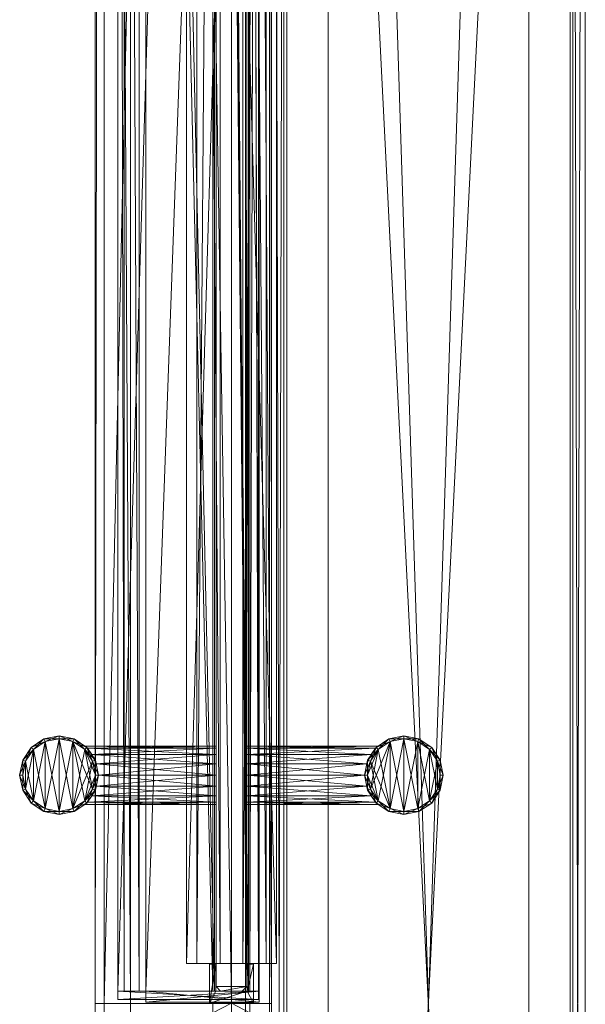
# Model space of a CAD drawing. Header units: inches. Extents: x -36 to 502, y -215 to 67.
# Tile 18 of 256: x 299 to 306, y -93 to -81. Entities that reach past the tile are written whole.
import ezdxf

# ---------------------------------------------------------------- set-up
doc = ezdxf.new("R2010")
doc.units = ezdxf.units.IN
doc.header["$MEASUREMENT"] = 0
for name, color, linetype, true_color in [('CET color Grey71', 7, 'Continuous', 0xb4b4b4), ('CET color Grey79', 7, 'Continuous', 0xc8c8c8), ('CET color Grey80', 7, 'Continuous', 0xcccccc), ('CET color Grey90', 7, 'Continuous', 0xe6e6e6)]:
    doc.layers.add(name, color=color, linetype=linetype, true_color=true_color)
doc.layers.add('CET Default', color=7, linetype='Continuous')

# ---------------------------------------------------------------- blocks, each defined once
blk = doc.blocks.new('*C97')
at = {"layer": 'CET color Grey71', "linetype": 'Continuous', "lineweight": 0}
mesh = blk.add_polyface(dxfattribs=at)
corners = [(79.843, 4.65, 117.067), (79.843, 4.374, 117.067), (79.843, 4.65, 3.657), (79.843, 4.374, 3.657), (79.783, 4.709, 117.067), (79.783, 4.709, 3.657), (40.217, 4.709, 117.067), (40.217, 4.709, 3.657), (40.157, 4.65, 117.067), (40.157, 4.65, 3.657), (40.157, 4.374, 117.067), (40.157, 4.374, 3.657), (40.217, 4.315, 117.067), (40.217, 4.315, 3.657), (79.783, 4.315, 3.657), (79.783, 4.315, 117.067)]
mesh.append_faces([[corners[k] for k in face] for face in [(13, 2, 3, 13), (13, 5, 2, 13), (13, 7, 5, 13), (13, 9, 7, 13)]], dxfattribs={"vtx0": -1, "vtx2": -1, "vtx3": -1})
mesh.append_faces([[corners[k] for k in face] for face in [(13, 3, 14, 13)]], dxfattribs={"vtx0": -1, "vtx3": -1})
mesh.append_faces([[corners[k] for k in face] for face in [(0, 1, 2, 0), (4, 0, 5, 4), (6, 4, 7, 6), (8, 6, 9, 8), (10, 8, 11, 10), (12, 10, 13, 12), (15, 1, 12, 15), (15, 12, 14, 15), (1, 15, 3, 1)]], dxfattribs={"vtx1": -1})
mesh.append_faces([[corners[k] for k in face] for face in [(6, 8, 12, 6), (4, 6, 12, 4), (0, 4, 12, 0), (1, 0, 12, 1)]], dxfattribs={"vtx1": -1, "vtx2": -1})
mesh.append_faces([[corners[k] for k in face] for face in [(1, 3, 2, 1), (0, 2, 5, 0), (4, 5, 7, 4), (6, 7, 9, 6), (8, 9, 11, 8), (10, 11, 13, 10), (13, 11, 9, 13), (8, 10, 12, 8), (12, 13, 14, 12), (15, 14, 3, 15)]], dxfattribs={"vtx2": -1})
at = {"layer": 'CET color Grey79', "linetype": 'Continuous', "lineweight": 0}
mesh = blk.add_polyface(dxfattribs=at)
corners = [(42.65, 4.709, 33.95), (42.57, 4.709, 34.07), (42.57, 6.348, 34.07), (42.65, 6.294, 33.95), (42.541, 4.709, 34.213), (42.541, 6.381, 34.213), (42.57, 4.709, 34.355), (42.57, 6.348, 34.355), (42.65, 4.709, 34.476), (42.65, 6.294, 34.476), (42.771, 4.709, 34.556), (42.771, 6.237, 34.556), (42.913, 4.709, 34.585), (42.913, 6.209, 34.585), (43.056, 4.709, 34.556), (43.056, 6.237, 34.556), (43.176, 4.709, 34.476), (43.176, 6.294, 34.476), (43.257, 4.709, 34.355), (43.257, 6.348, 34.355), (43.285, 4.709, 34.213), (43.285, 6.381, 34.213), (43.257, 4.709, 34.07), (43.257, 6.348, 34.07), (43.176, 4.709, 33.95), (43.176, 6.294, 33.95), (43.056, 4.709, 33.869), (43.056, 6.237, 33.869), (42.913, 4.709, 33.841), (42.913, 6.209, 33.841), (42.771, 4.709, 33.869), (42.913, 4.709, 46.159), (43.056, 4.709, 46.131), (43.056, 6.237, 46.131), (42.913, 6.209, 46.159), (43.176, 4.709, 46.05), (43.176, 6.294, 46.05), (43.257, 4.709, 45.93), (43.257, 6.348, 45.93), (43.285, 4.709, 45.787), (43.285, 6.381, 45.787), (43.257, 4.709, 45.645), (43.257, 6.348, 45.645), (43.176, 4.709, 45.524), (43.176, 6.294, 45.524), (43.056, 4.709, 45.444), (43.056, 6.237, 45.444), (42.913, 4.709, 45.415), (42.913, 6.209, 45.415), (42.771, 4.709, 45.444), (42.771, 6.237, 45.444), (42.65, 4.709, 45.524), (42.65, 6.294, 45.524), (42.57, 4.709, 45.645), (42.57, 6.348, 45.645), (42.541, 4.709, 45.787), (42.541, 6.381, 45.787), (42.57, 4.709, 45.93), (42.57, 6.348, 45.93), (42.65, 4.709, 46.05), (42.65, 6.294, 46.05), (42.771, 4.709, 46.131), (42.771, 6.237, 46.131), (42.411, 6.711, 48.961), (42.45, 6.903, 48.961), (42.45, 6.903, 31.039), (42.411, 6.711, 31.039), (42.558, 7.066, 48.961), (42.558, 7.066, 31.039), (42.721, 7.174, 48.961), (42.721, 7.174, 31.039), (42.913, 7.213, 48.961), (42.913, 7.213, 31.039), (43.105, 7.174, 48.961), (43.105, 7.174, 31.039), (43.268, 7.066, 48.961), (43.268, 7.066, 31.039), (43.377, 6.903, 48.961), (43.377, 6.903, 31.039), (43.415, 6.711, 48.961), (43.415, 6.711, 31.039), (43.377, 6.519, 48.961), (43.377, 6.519, 31.039), (43.268, 6.356, 48.961), (43.268, 6.356, 31.039), (43.105, 6.247, 48.961), (43.105, 6.247, 31.039), (42.913, 6.209, 48.961), (42.913, 6.209, 31.039), (42.721, 6.247, 48.961), (42.721, 6.247, 31.039), (42.558, 6.356, 48.961), (42.558, 6.356, 31.039), (42.45, 6.519, 48.961), (42.45, 6.519, 31.039), (43.341, 6.888, 49), (43.376, 6.711, 49), (43.24, 7.038, 49), (43.09, 7.138, 49), (42.913, 7.173, 49), (42.736, 7.138, 49), (42.586, 7.038, 49), (42.486, 6.888, 49), (42.451, 6.711, 49), (42.486, 6.534, 49), (42.586, 6.383, 49), (42.736, 6.283, 49), (42.913, 6.248, 49), (43.09, 6.283, 49), (43.24, 6.383, 49), (43.341, 6.534, 49), (42.486, 6.888, 31), (42.451, 6.711, 31), (42.586, 7.038, 31), (42.736, 7.138, 31), (42.913, 7.173, 31), (43.09, 7.138, 31), (43.24, 7.038, 31), (43.341, 6.888, 31), (43.376, 6.711, 31), (43.341, 6.534, 31), (43.24, 6.383, 31), (43.09, 6.283, 31), (42.913, 6.248, 31), (42.736, 6.283, 31), (42.586, 6.383, 31), (42.486, 6.534, 31), (42.771, 6.237, 33.869)]
mesh.append_faces([[corners[k] for k in face] for face in [(12, 4, 14, 12), (14, 1, 16, 14), (16, 0, 18, 16), (18, 30, 20, 18), (20, 28, 22, 20), (47, 39, 49, 47), (49, 37, 51, 49), (51, 35, 53, 51), (53, 32, 55, 53), (55, 31, 57, 55), (104, 110, 103, 104), (103, 96, 102, 103), (102, 95, 101, 102), (101, 97, 100, 101), (120, 126, 119, 120), (119, 112, 118, 119), (118, 111, 117, 118), (117, 113, 116, 117)]], dxfattribs={"vtx0": -1, "vtx1": -1, "vtx3": -1})
mesh.append_faces([[corners[k] for k in face] for face in [(12, 8, 6, 12), (12, 6, 4, 12), (14, 4, 1, 14), (16, 1, 0, 16), (18, 0, 30, 18), (20, 30, 28, 20), (22, 28, 26, 22), (47, 43, 41, 47), (47, 41, 39, 47), (49, 39, 37, 49), (51, 37, 35, 51), (53, 35, 32, 53), (55, 32, 31, 55), (57, 31, 61, 57), (105, 107, 108, 105), (104, 108, 109, 104), (104, 109, 110, 104), (103, 110, 96, 103), (102, 96, 95, 102), (101, 95, 97, 101), (100, 97, 98, 100), (121, 123, 124, 121), (120, 124, 125, 120), (120, 125, 126, 120), (119, 126, 112, 119), (118, 112, 111, 118), (117, 111, 113, 117), (116, 113, 114, 116)]], dxfattribs={"vtx0": -1, "vtx2": -1, "vtx3": -1})
mesh.append_faces([[corners[k] for k in face] for face in [(0, 2, 3, 0), (1, 5, 2, 1), (4, 7, 5, 4), (6, 9, 7, 6), (8, 11, 9, 8), (10, 13, 11, 10), (12, 15, 13, 12), (14, 17, 15, 14), (16, 19, 17, 16), (18, 21, 19, 18), (20, 23, 21, 20), (22, 25, 23, 22), (24, 27, 25, 24), (26, 29, 27, 26), (22, 26, 24, 22), (31, 33, 34, 31), (32, 36, 33, 32), (35, 38, 36, 35), (37, 40, 38, 37), (39, 42, 40, 39), (41, 44, 42, 41), (43, 46, 44, 43), (45, 48, 46, 45), (47, 50, 48, 47), (49, 52, 50, 49), (51, 54, 52, 51), (53, 56, 54, 53), (55, 58, 56, 55), (57, 60, 58, 57), (59, 62, 60, 59), (61, 34, 62, 61), (57, 61, 59, 57), (63, 65, 66, 63), (64, 68, 65, 64), (67, 70, 68, 67), (69, 72, 70, 69), (71, 74, 72, 71), (73, 76, 74, 73), (75, 78, 76, 75), (77, 80, 78, 77), (79, 82, 80, 79), (81, 84, 82, 81), (83, 86, 84, 83), (85, 88, 86, 85), (87, 90, 88, 87), (89, 92, 90, 89), (91, 94, 92, 91), (93, 66, 94, 93), (79, 95, 96, 79), (77, 97, 95, 77), (75, 98, 97, 75), (73, 99, 98, 73), (71, 100, 99, 71), (69, 101, 100, 69), (67, 102, 101, 67), (64, 103, 102, 64), (63, 104, 103, 63), (93, 105, 104, 93), (91, 106, 105, 91), (89, 107, 106, 89), (87, 108, 107, 87), (85, 109, 108, 85), (83, 110, 109, 83), (81, 96, 110, 81), (100, 98, 99, 100), (66, 111, 112, 66), (65, 113, 111, 65), (68, 114, 113, 68), (70, 115, 114, 70), (72, 116, 115, 72), (74, 117, 116, 74), (76, 118, 117, 76), (78, 119, 118, 78), (80, 120, 119, 80), (82, 121, 120, 82), (84, 122, 121, 84), (86, 123, 122, 86), (88, 124, 123, 88), (90, 125, 124, 90), (92, 126, 125, 92), (94, 112, 126, 94), (116, 114, 115, 116), (28, 127, 29, 28), (30, 3, 127, 30)]], dxfattribs={"vtx0": -1, "vtx3": -1})
mesh.append_faces([[corners[k] for k in face] for face in [(104, 105, 108, 104), (120, 121, 124, 120)]], dxfattribs={"vtx1": -1, "vtx2": -1})
mesh.append_faces([[corners[k] for k in face] for face in [(0, 1, 2, 0), (1, 4, 5, 1), (4, 6, 7, 4), (6, 8, 9, 6), (8, 10, 11, 8), (10, 12, 13, 10), (12, 14, 15, 12), (14, 16, 17, 14), (16, 18, 19, 16), (18, 20, 21, 18), (20, 22, 23, 20), (22, 24, 25, 22), (24, 26, 27, 24), (26, 28, 29, 26), (12, 10, 8, 12), (31, 32, 33, 31), (32, 35, 36, 32), (35, 37, 38, 35), (37, 39, 40, 37), (39, 41, 42, 39), (41, 43, 44, 41), (43, 45, 46, 43), (45, 47, 48, 45), (47, 49, 50, 47), (49, 51, 52, 49), (51, 53, 54, 51), (53, 55, 56, 53), (55, 57, 58, 55), (57, 59, 60, 57), (59, 61, 62, 59), (61, 31, 34, 61), (47, 45, 43, 47), (63, 64, 65, 63), (64, 67, 68, 64), (67, 69, 70, 67), (69, 71, 72, 69), (71, 73, 74, 71), (73, 75, 76, 73), (75, 77, 78, 75), (77, 79, 80, 77), (79, 81, 82, 79), (81, 83, 84, 81), (83, 85, 86, 83), (85, 87, 88, 85), (87, 89, 90, 87), (89, 91, 92, 89), (91, 93, 94, 91), (93, 63, 66, 93), (79, 77, 95, 79), (77, 75, 97, 77), (75, 73, 98, 75), (73, 71, 99, 73), (71, 69, 100, 71), (69, 67, 101, 69), (67, 64, 102, 67), (64, 63, 103, 64), (63, 93, 104, 63), (93, 91, 105, 93), (91, 89, 106, 91), (89, 87, 107, 89), (87, 85, 108, 87), (85, 83, 109, 85), (83, 81, 110, 83), (81, 79, 96, 81), (105, 106, 107, 105), (66, 65, 111, 66), (65, 68, 113, 65), (68, 70, 114, 68), (70, 72, 115, 70), (72, 74, 116, 72), (74, 76, 117, 74), (76, 78, 118, 76), (78, 80, 119, 78), (80, 82, 120, 80), (82, 84, 121, 82), (84, 86, 122, 84), (86, 88, 123, 86), (88, 90, 124, 88), (90, 92, 125, 90), (92, 94, 126, 92), (94, 66, 112, 94), (121, 122, 123, 121), (28, 30, 127, 28), (30, 0, 3, 30)]], dxfattribs={"vtx2": -1})
mesh = blk.add_polyface(dxfattribs=at)
corners = [(79.488, 5.085, 0.591), (40.512, 5.085, 0.591), (40.512, 5.085, 1.252), (79.488, 5.085, 1.252), (40.512, 3.939, 0.591), (40.512, 3.939, 1.252), (79.488, 3.939, 0.591), (79.488, 3.939, 1.252)]
mesh.append_faces([[corners[k] for k in face] for face in [(0, 2, 3, 0), (1, 5, 2, 1), (1, 6, 4, 1), (5, 3, 2, 5), (4, 7, 5, 4), (6, 3, 7, 6)]], dxfattribs={"vtx0": -1, "vtx3": -1})
mesh.append_faces([[corners[k] for k in face] for face in [(0, 1, 2, 0), (1, 4, 5, 1), (1, 0, 6, 1), (5, 7, 3, 5), (4, 6, 7, 4), (6, 0, 3, 6)]], dxfattribs={"vtx2": -1})
mesh = blk.add_polyface(dxfattribs=at)
corners = [(79.488, 4.955), (40.512, 4.955), (40.512, 4.955, 0.591), (79.488, 4.955, 0.591), (40.512, 4.656), (40.512, 4.656, 0.591), (79.488, 4.656), (79.488, 4.656, 0.591)]
mesh.append_faces([[corners[k] for k in face] for face in [(0, 2, 3, 0), (1, 5, 2, 1), (1, 6, 4, 1), (5, 3, 2, 5), (4, 7, 5, 4), (6, 3, 7, 6)]], dxfattribs={"vtx0": -1, "vtx3": -1})
mesh.append_faces([[corners[k] for k in face] for face in [(0, 1, 2, 0), (1, 4, 5, 1), (1, 0, 6, 1), (5, 7, 3, 5), (4, 6, 7, 4), (6, 0, 3, 6)]], dxfattribs={"vtx2": -1})
mesh = blk.add_polyface(dxfattribs=at)
corners = [(79.488, 4.368), (40.512, 4.368), (40.512, 4.368, 0.591), (79.488, 4.368, 0.591), (40.512, 4.069), (40.512, 4.069, 0.591), (79.488, 4.069), (79.488, 4.069, 0.591)]
mesh.append_faces([[corners[k] for k in face] for face in [(0, 2, 3, 0), (1, 5, 2, 1), (1, 6, 4, 1), (5, 3, 2, 5), (4, 7, 5, 4), (6, 3, 7, 6)]], dxfattribs={"vtx0": -1, "vtx3": -1})
mesh.append_faces([[corners[k] for k in face] for face in [(0, 1, 2, 0), (1, 4, 5, 1), (1, 0, 6, 1), (5, 7, 3, 5), (4, 6, 7, 4), (6, 0, 3, 6)]], dxfattribs={"vtx2": -1})
mesh = blk.add_polyface(dxfattribs=at)
corners = [(43.176, 4.315, 33.95), (43.257, 4.315, 34.07), (43.257, 2.675, 34.07), (43.176, 2.729, 33.95), (43.285, 4.315, 34.213), (43.285, 2.642, 34.213), (43.257, 4.315, 34.355), (43.257, 2.675, 34.355), (43.176, 4.315, 34.476), (43.176, 2.729, 34.476), (43.056, 4.315, 34.556), (43.056, 2.787, 34.556), (42.913, 4.315, 34.585), (42.913, 2.815, 34.585), (42.771, 4.315, 34.556), (42.771, 2.787, 34.556), (42.65, 4.315, 34.476), (42.65, 2.729, 34.476), (42.57, 4.315, 34.355), (42.57, 2.675, 34.355), (42.541, 4.315, 34.213), (42.541, 2.642, 34.213), (42.57, 4.315, 34.07), (42.57, 2.675, 34.07), (42.65, 4.315, 33.95), (42.65, 2.729, 33.95), (42.771, 4.315, 33.869), (42.771, 2.787, 33.869), (42.913, 4.315, 33.841), (42.913, 2.815, 33.841), (43.056, 4.315, 33.869), (42.913, 4.315, 46.159), (42.771, 4.315, 46.131), (42.771, 2.787, 46.131), (42.913, 2.815, 46.159), (42.65, 4.315, 46.05), (42.65, 2.729, 46.05), (42.57, 4.315, 45.93), (42.57, 2.675, 45.93), (42.541, 4.315, 45.787), (42.541, 2.642, 45.787), (42.57, 4.315, 45.645), (42.57, 2.675, 45.645), (42.65, 4.315, 45.524), (42.65, 2.729, 45.524), (42.771, 4.315, 45.444), (42.771, 2.787, 45.444), (42.913, 4.315, 45.415), (42.913, 2.815, 45.415), (43.056, 4.315, 45.444), (43.056, 2.787, 45.444), (43.176, 4.315, 45.524), (43.176, 2.729, 45.524), (43.257, 4.315, 45.645), (43.257, 2.675, 45.645), (43.285, 4.315, 45.787), (43.285, 2.642, 45.787), (43.257, 4.315, 45.93), (43.257, 2.675, 45.93), (43.176, 4.315, 46.05), (43.176, 2.729, 46.05), (43.056, 4.315, 46.131), (43.056, 2.787, 46.131), (43.415, 2.313, 48.961), (43.377, 2.121, 48.961), (43.377, 2.121, 31.039), (43.415, 2.313, 31.039), (43.268, 1.958, 48.961), (43.268, 1.958, 31.039), (43.105, 1.849, 48.961), (43.105, 1.849, 31.039), (42.913, 1.811, 48.961), (42.913, 1.811, 31.039), (42.721, 1.849, 48.961), (42.721, 1.849, 31.039), (42.558, 1.958, 48.961), (42.558, 1.958, 31.039), (42.45, 2.121, 48.961), (42.45, 2.121, 31.039), (42.411, 2.313, 48.961), (42.411, 2.313, 31.039), (42.45, 2.505, 48.961), (42.45, 2.505, 31.039), (42.558, 2.668, 48.961), (42.558, 2.668, 31.039), (42.721, 2.777, 48.961), (42.721, 2.777, 31.039), (42.913, 2.815, 48.961), (42.913, 2.815, 31.039), (43.105, 2.777, 48.961), (43.105, 2.777, 31.039), (43.268, 2.668, 48.961), (43.268, 2.668, 31.039), (43.377, 2.505, 48.961), (43.377, 2.505, 31.039), (42.486, 2.136, 49), (42.451, 2.313, 49), (42.586, 1.986, 49), (42.736, 1.886, 49), (42.913, 1.85, 49), (43.09, 1.886, 49), (43.24, 1.986, 49), (43.341, 2.136, 49), (43.376, 2.313, 49), (43.341, 2.49, 49), (43.24, 2.64, 49), (43.09, 2.74, 49), (42.913, 2.776, 49), (42.736, 2.74, 49), (42.586, 2.64, 49), (42.486, 2.49, 49), (43.341, 2.136, 31), (43.376, 2.313, 31), (43.24, 1.986, 31), (43.09, 1.886, 31), (42.913, 1.85, 31), (42.736, 1.886, 31), (42.586, 1.986, 31), (42.486, 2.136, 31), (42.451, 2.313, 31), (42.486, 2.49, 31), (42.586, 2.64, 31), (42.736, 2.74, 31), (42.913, 2.776, 31), (43.09, 2.74, 31), (43.24, 2.64, 31), (43.341, 2.49, 31), (43.056, 2.787, 33.869)]
mesh.append_faces([[corners[k] for k in face] for face in [(12, 4, 14, 12), (14, 1, 16, 14), (16, 0, 18, 16), (18, 30, 20, 18), (20, 28, 22, 20), (47, 39, 49, 47), (49, 37, 51, 49), (51, 35, 53, 51), (53, 32, 55, 53), (55, 31, 57, 55), (104, 110, 103, 104), (103, 96, 102, 103), (102, 95, 101, 102), (101, 97, 100, 101), (120, 126, 119, 120), (119, 112, 118, 119), (118, 111, 117, 118), (117, 113, 116, 117)]], dxfattribs={"vtx0": -1, "vtx1": -1, "vtx3": -1})
mesh.append_faces([[corners[k] for k in face] for face in [(12, 8, 6, 12), (12, 6, 4, 12), (14, 4, 1, 14), (16, 1, 0, 16), (18, 0, 30, 18), (20, 30, 28, 20), (22, 28, 26, 22), (47, 43, 41, 47), (47, 41, 39, 47), (49, 39, 37, 49), (51, 37, 35, 51), (53, 35, 32, 53), (55, 32, 31, 55), (57, 31, 61, 57), (105, 107, 108, 105), (104, 108, 109, 104), (104, 109, 110, 104), (103, 110, 96, 103), (102, 96, 95, 102), (101, 95, 97, 101), (100, 97, 98, 100), (121, 123, 124, 121), (120, 124, 125, 120), (120, 125, 126, 120), (119, 126, 112, 119), (118, 112, 111, 118), (117, 111, 113, 117), (116, 113, 114, 116)]], dxfattribs={"vtx0": -1, "vtx2": -1, "vtx3": -1})
mesh.append_faces([[corners[k] for k in face] for face in [(0, 2, 3, 0), (1, 5, 2, 1), (4, 7, 5, 4), (6, 9, 7, 6), (8, 11, 9, 8), (10, 13, 11, 10), (12, 15, 13, 12), (14, 17, 15, 14), (16, 19, 17, 16), (18, 21, 19, 18), (20, 23, 21, 20), (22, 25, 23, 22), (24, 27, 25, 24), (26, 29, 27, 26), (22, 26, 24, 22), (31, 33, 34, 31), (32, 36, 33, 32), (35, 38, 36, 35), (37, 40, 38, 37), (39, 42, 40, 39), (41, 44, 42, 41), (43, 46, 44, 43), (45, 48, 46, 45), (47, 50, 48, 47), (49, 52, 50, 49), (51, 54, 52, 51), (53, 56, 54, 53), (55, 58, 56, 55), (57, 60, 58, 57), (59, 62, 60, 59), (61, 34, 62, 61), (57, 61, 59, 57), (63, 65, 66, 63), (64, 68, 65, 64), (67, 70, 68, 67), (69, 72, 70, 69), (71, 74, 72, 71), (73, 76, 74, 73), (75, 78, 76, 75), (77, 80, 78, 77), (79, 82, 80, 79), (81, 84, 82, 81), (83, 86, 84, 83), (85, 88, 86, 85), (87, 90, 88, 87), (89, 92, 90, 89), (91, 94, 92, 91), (93, 66, 94, 93), (79, 95, 96, 79), (77, 97, 95, 77), (75, 98, 97, 75), (73, 99, 98, 73), (71, 100, 99, 71), (69, 101, 100, 69), (67, 102, 101, 67), (64, 103, 102, 64), (63, 104, 103, 63), (93, 105, 104, 93), (91, 106, 105, 91), (89, 107, 106, 89), (87, 108, 107, 87), (85, 109, 108, 85), (83, 110, 109, 83), (81, 96, 110, 81), (100, 98, 99, 100), (66, 111, 112, 66), (65, 113, 111, 65), (68, 114, 113, 68), (70, 115, 114, 70), (72, 116, 115, 72), (74, 117, 116, 74), (76, 118, 117, 76), (78, 119, 118, 78), (80, 120, 119, 80), (82, 121, 120, 82), (84, 122, 121, 84), (86, 123, 122, 86), (88, 124, 123, 88), (90, 125, 124, 90), (92, 126, 125, 92), (94, 112, 126, 94), (116, 114, 115, 116), (28, 127, 29, 28), (30, 3, 127, 30)]], dxfattribs={"vtx0": -1, "vtx3": -1})
mesh.append_faces([[corners[k] for k in face] for face in [(104, 105, 108, 104), (120, 121, 124, 120)]], dxfattribs={"vtx1": -1, "vtx2": -1})
mesh.append_faces([[corners[k] for k in face] for face in [(0, 1, 2, 0), (1, 4, 5, 1), (4, 6, 7, 4), (6, 8, 9, 6), (8, 10, 11, 8), (10, 12, 13, 10), (12, 14, 15, 12), (14, 16, 17, 14), (16, 18, 19, 16), (18, 20, 21, 18), (20, 22, 23, 20), (22, 24, 25, 22), (24, 26, 27, 24), (26, 28, 29, 26), (12, 10, 8, 12), (31, 32, 33, 31), (32, 35, 36, 32), (35, 37, 38, 35), (37, 39, 40, 37), (39, 41, 42, 39), (41, 43, 44, 41), (43, 45, 46, 43), (45, 47, 48, 45), (47, 49, 50, 47), (49, 51, 52, 49), (51, 53, 54, 51), (53, 55, 56, 53), (55, 57, 58, 55), (57, 59, 60, 57), (59, 61, 62, 59), (61, 31, 34, 61), (47, 45, 43, 47), (63, 64, 65, 63), (64, 67, 68, 64), (67, 69, 70, 67), (69, 71, 72, 69), (71, 73, 74, 71), (73, 75, 76, 73), (75, 77, 78, 75), (77, 79, 80, 77), (79, 81, 82, 79), (81, 83, 84, 81), (83, 85, 86, 83), (85, 87, 88, 85), (87, 89, 90, 87), (89, 91, 92, 89), (91, 93, 94, 91), (93, 63, 66, 93), (79, 77, 95, 79), (77, 75, 97, 77), (75, 73, 98, 75), (73, 71, 99, 73), (71, 69, 100, 71), (69, 67, 101, 69), (67, 64, 102, 67), (64, 63, 103, 64), (63, 93, 104, 63), (93, 91, 105, 93), (91, 89, 106, 91), (89, 87, 107, 89), (87, 85, 108, 87), (85, 83, 109, 85), (83, 81, 110, 83), (81, 79, 96, 81), (105, 106, 107, 105), (66, 65, 111, 66), (65, 68, 113, 65), (68, 70, 114, 68), (70, 72, 115, 70), (72, 74, 116, 72), (74, 76, 117, 74), (76, 78, 118, 76), (78, 80, 119, 78), (80, 82, 120, 80), (82, 84, 121, 82), (84, 86, 122, 84), (86, 88, 123, 86), (88, 90, 124, 88), (90, 92, 125, 90), (92, 94, 126, 92), (94, 66, 112, 94), (121, 122, 123, 121), (28, 30, 127, 28), (30, 0, 3, 30)]], dxfattribs={"vtx2": -1})
mesh = blk.add_polyface(dxfattribs=at)
corners = [(0.157, 3.843, 117.374), (0.157, 3.843, 117.571), (79.843, 3.843, 117.571), (79.843, 3.843, 117.374)]
mesh.append_faces([[corners[k] for k in face] for face in [(0, 2, 3, 0)]], dxfattribs={"vtx0": -1, "vtx3": -1})
mesh.append_faces([[corners[k] for k in face] for face in [(0, 1, 2, 0)]], dxfattribs={"vtx2": -1})
mesh = blk.add_polyface(dxfattribs=at)
corners = [(0, 3.28, 119), (0, 0.72, 119), (0, 0.72, 120), (0, 3.28, 120), (80, 3.28, 119), (80, 0.72, 120), (80, 0.72, 119), (80, 3.28, 120)]
mesh.append_faces([[corners[k] for k in face] for face in [(0, 2, 3, 0), (4, 5, 6, 4), (0, 6, 1, 0), (1, 5, 2, 1), (2, 7, 3, 2), (3, 4, 0, 3)]], dxfattribs={"vtx0": -1, "vtx3": -1})
mesh.append_faces([[corners[k] for k in face] for face in [(0, 1, 2, 0), (4, 7, 5, 4), (0, 4, 6, 0), (1, 6, 5, 1), (2, 5, 7, 2), (3, 7, 4, 3)]], dxfattribs={"vtx2": -1})
mesh = blk.add_polyface(dxfattribs=at)
corners = [(0.157, 0.157, 117.374), (0.157, 0.157, 117.571), (79.843, 0.157, 117.571), (79.843, 0.157, 117.374)]
mesh.append_faces([[corners[k] for k in face] for face in [(0, 2, 3, 0)]], dxfattribs={"vtx0": -1, "vtx3": -1})
mesh.append_faces([[corners[k] for k in face] for face in [(0, 1, 2, 0)]], dxfattribs={"vtx2": -1})
at = {"layer": 'CET color Grey80', "linetype": 'Continuous', "lineweight": 0}
mesh = blk.add_polyface(dxfattribs=at)
corners = [(40, 4, 119), (40, 4.512, 119), (-39.843, 4, 119), (-39.843, 4.512, 119), (40, 4, 117.571), (-39.843, 4, 117.571), (-39.843, 4.028, 117.571), (-39.843, 4.335, 117.657), (-39.843, 6.134, 117.657), (-39.843, 4.512, 119.114), (-39.843, 5.799, 119), (-39.843, 5.799, 119.114), (-39.843, 6.252, 117.571), (-39.843, 6.134, 117.571), (-39.843, 6.252, 119), (40, 4.028, 117.571), (40, 6.252, 119), (40, 5.799, 119), (40, 6.134, 117.657), (40, 6.252, 117.571), (40, 6.134, 117.571), (40, 5.799, 119.114), (40, 4.512, 119.114), (40, 4.335, 117.657)]
mesh.append_faces([[corners[k] for k in face] for face in [(9, 10, 8, 9), (18, 17, 22, 18)]], dxfattribs={"vtx0": -1, "vtx1": -1, "vtx2": -1, "vtx3": -1})
mesh.append_faces([[corners[k] for k in face] for face in [(6, 3, 7, 6), (23, 1, 15, 23)]], dxfattribs={"vtx0": -1, "vtx1": -1, "vtx3": -1})
mesh.append_faces([[corners[k] for k in face] for face in [(3, 8, 7, 3), (8, 14, 12, 8), (8, 10, 14, 8), (15, 1, 0, 15), (18, 22, 1, 18)]], dxfattribs={"vtx0": -1, "vtx2": -1, "vtx3": -1})
mesh.append_faces([[corners[k] for k in face] for face in [(8, 12, 13, 8), (2, 6, 5, 2)]], dxfattribs={"vtx0": -1, "vtx3": -1})
mesh.append_faces([[corners[k] for k in face] for face in [(0, 1, 2, 0), (4, 0, 5, 4), (4, 15, 0, 4), (20, 19, 18, 20), (15, 4, 6, 15), (23, 15, 7, 23), (18, 23, 8, 18), (20, 18, 13, 20), (19, 20, 12, 19), (16, 19, 14, 16), (17, 16, 10, 17), (21, 17, 11, 21), (22, 21, 9, 22), (1, 22, 3, 1)]], dxfattribs={"vtx1": -1})
mesh.append_faces([[corners[k] for k in face] for face in [(3, 9, 8, 3), (2, 3, 6, 2), (16, 17, 18, 16), (19, 16, 18, 19), (23, 18, 1, 23)]], dxfattribs={"vtx1": -1, "vtx2": -1})
mesh.append_faces([[corners[k] for k in face] for face in [(1, 3, 2, 1), (0, 2, 5, 0), (9, 11, 10, 9), (17, 21, 22, 17), (4, 5, 6, 4), (15, 6, 7, 15), (23, 7, 8, 23), (18, 8, 13, 18), (20, 13, 12, 20), (19, 12, 14, 19), (16, 14, 10, 16), (17, 10, 11, 17), (21, 11, 9, 21), (22, 9, 3, 22)]], dxfattribs={"vtx2": -1})
mesh = blk.add_polyface(dxfattribs=at)
corners = [(119.843, 4, 119), (119.843, 4.512, 119), (40, 4, 119), (40, 4.512, 119), (119.843, 4, 117.571), (40, 4, 117.571), (40, 4.028, 117.571), (40, 4.335, 117.657), (40, 6.134, 117.657), (40, 4.512, 119.114), (40, 5.799, 119), (40, 5.799, 119.114), (40, 6.252, 117.571), (40, 6.134, 117.571), (40, 6.252, 119), (119.843, 4.028, 117.571), (119.843, 6.252, 119), (119.843, 5.799, 119), (119.843, 6.134, 117.657), (119.843, 6.252, 117.571), (119.843, 6.134, 117.571), (119.843, 5.799, 119.114), (119.843, 4.512, 119.114), (119.843, 4.335, 117.657)]
mesh.append_faces([[corners[k] for k in face] for face in [(9, 10, 8, 9), (18, 17, 22, 18)]], dxfattribs={"vtx0": -1, "vtx1": -1, "vtx2": -1, "vtx3": -1})
mesh.append_faces([[corners[k] for k in face] for face in [(6, 3, 7, 6), (23, 1, 15, 23)]], dxfattribs={"vtx0": -1, "vtx1": -1, "vtx3": -1})
mesh.append_faces([[corners[k] for k in face] for face in [(3, 8, 7, 3), (8, 14, 12, 8), (8, 10, 14, 8), (15, 1, 0, 15), (18, 22, 1, 18)]], dxfattribs={"vtx0": -1, "vtx2": -1, "vtx3": -1})
mesh.append_faces([[corners[k] for k in face] for face in [(8, 12, 13, 8), (2, 6, 5, 2)]], dxfattribs={"vtx0": -1, "vtx3": -1})
mesh.append_faces([[corners[k] for k in face] for face in [(0, 1, 2, 0), (4, 0, 5, 4), (4, 15, 0, 4), (20, 19, 18, 20), (15, 4, 6, 15), (23, 15, 7, 23), (18, 23, 8, 18), (20, 18, 13, 20), (19, 20, 12, 19), (16, 19, 14, 16), (17, 16, 10, 17), (21, 17, 11, 21), (22, 21, 9, 22), (1, 22, 3, 1)]], dxfattribs={"vtx1": -1})
mesh.append_faces([[corners[k] for k in face] for face in [(3, 9, 8, 3), (2, 3, 6, 2), (16, 17, 18, 16), (19, 16, 18, 19), (23, 18, 1, 23)]], dxfattribs={"vtx1": -1, "vtx2": -1})
mesh.append_faces([[corners[k] for k in face] for face in [(1, 3, 2, 1), (0, 2, 5, 0), (9, 11, 10, 9), (17, 21, 22, 17), (4, 5, 6, 4), (15, 6, 7, 15), (23, 7, 8, 23), (18, 8, 13, 18), (20, 13, 12, 20), (19, 12, 14, 19), (16, 14, 10, 16), (17, 10, 11, 17), (21, 11, 9, 21), (22, 9, 3, 22)]], dxfattribs={"vtx2": -1})
mesh = blk.add_polyface(dxfattribs=at)
corners = [(40.157, 5.961, 115.323), (40.051, 5.961, 115.323), (40.051, 5.961, 117.331), (40.157, 5.961, 117.331), (40.051, 4.169, 115.323), (40.051, 4.169, 117.331), (40.157, 4.169, 115.323), (40.157, 4.169, 117.331)]
mesh.append_faces([[corners[k] for k in face] for face in [(0, 2, 3, 0), (1, 5, 2, 1), (1, 6, 4, 1), (5, 3, 2, 5), (4, 7, 5, 4), (6, 3, 7, 6)]], dxfattribs={"vtx0": -1, "vtx3": -1})
mesh.append_faces([[corners[k] for k in face] for face in [(0, 1, 2, 0), (1, 4, 5, 1), (1, 0, 6, 1), (5, 7, 3, 5), (4, 6, 7, 4), (6, 0, 3, 6)]], dxfattribs={"vtx2": -1})
mesh = blk.add_polyface(dxfattribs=at)
corners = [(79.843, 5.882, 117.331), (79.843, 5.961, 117.331), (40.157, 5.882, 117.331), (40.157, 5.961, 117.331), (79.843, 5.882, 117.13), (40.157, 5.882, 117.13), (79.843, 5.689, 117.13), (40.157, 5.689, 117.13), (79.843, 5.689, 117.02), (40.157, 5.689, 117.02), (79.843, 4.748, 117.02), (40.157, 4.748, 117.02), (79.843, 4.748, 115.323), (40.157, 4.748, 115.323), (40.157, 5.961, 115.323), (79.843, 5.961, 115.323)]
mesh.append_faces([[corners[k] for k in face] for face in [(14, 5, 2, 14), (14, 7, 5, 14), (14, 9, 7, 14), (14, 11, 9, 14)]], dxfattribs={"vtx0": -1, "vtx2": -1, "vtx3": -1})
mesh.append_faces([[corners[k] for k in face] for face in [(14, 2, 3, 14)]], dxfattribs={"vtx0": -1, "vtx3": -1})
mesh.append_faces([[corners[k] for k in face] for face in [(0, 1, 2, 0), (4, 0, 5, 4), (6, 4, 7, 6), (8, 6, 9, 8), (10, 8, 11, 10), (12, 10, 13, 12), (1, 0, 15, 1), (15, 12, 14, 15), (1, 15, 3, 1)]], dxfattribs={"vtx1": -1})
mesh.append_faces([[corners[k] for k in face] for face in [(8, 10, 15, 8), (6, 8, 15, 6), (4, 6, 15, 4), (0, 4, 15, 0)]], dxfattribs={"vtx1": -1, "vtx2": -1})
mesh.append_faces([[corners[k] for k in face] for face in [(1, 3, 2, 1), (0, 2, 5, 0), (4, 5, 7, 4), (6, 7, 9, 6), (8, 9, 11, 8), (10, 11, 13, 10), (14, 13, 11, 14), (10, 12, 15, 10), (12, 13, 14, 12), (15, 14, 3, 15)]], dxfattribs={"vtx2": -1})
mesh = blk.add_polyface(dxfattribs=at)
corners = [(40.157, 5.602, 1.252), (40.02, 5.602, 1.252), (40.02, 5.602, 4.752), (40.157, 5.602, 4.752), (40.02, 4.157, 1.252), (40.02, 4.157, 4.752), (40.157, 4.157, 1.252), (40.157, 4.157, 4.752)]
mesh.append_faces([[corners[k] for k in face] for face in [(0, 2, 3, 0), (1, 5, 2, 1), (1, 6, 4, 1), (5, 3, 2, 5), (4, 7, 5, 4), (6, 3, 7, 6)]], dxfattribs={"vtx0": -1, "vtx3": -1})
mesh.append_faces([[corners[k] for k in face] for face in [(0, 1, 2, 0), (1, 4, 5, 1), (1, 0, 6, 1), (5, 7, 3, 5), (4, 6, 7, 4), (6, 0, 3, 6)]], dxfattribs={"vtx2": -1})
mesh = blk.add_polyface(dxfattribs=at)
corners = [(79.843, 5.602, 4.752), (79.843, 5.602, 1.252), (40.157, 5.602, 4.752), (40.157, 5.602, 1.252), (79.843, 4.728, 4.752), (40.157, 4.728, 4.752), (79.843, 4.728, 3.65), (40.157, 4.728, 3.65), (79.843, 4.295, 3.65), (40.157, 4.295, 3.65), (79.843, 4.295, 4.752), (40.157, 4.295, 4.752), (79.843, 4.157, 4.752), (40.157, 4.157, 4.752), (40.157, 4.157, 1.252), (79.843, 4.157, 1.252)]
mesh.append_faces([[corners[k] for k in face] for face in [(5, 3, 7, 5), (6, 1, 4, 6)]], dxfattribs={"vtx0": -1, "vtx1": -1, "vtx3": -1})
mesh.append_faces([[corners[k] for k in face] for face in [(9, 14, 13, 9), (9, 3, 14, 9), (1, 6, 8, 1)]], dxfattribs={"vtx0": -1, "vtx2": -1, "vtx3": -1})
mesh.append_faces([[corners[k] for k in face] for face in [(9, 13, 11, 9)]], dxfattribs={"vtx0": -1, "vtx3": -1})
mesh.append_faces([[corners[k] for k in face] for face in [(0, 1, 2, 0), (4, 0, 5, 4), (6, 4, 7, 6), (8, 6, 9, 8), (10, 8, 11, 10), (12, 10, 13, 12), (10, 12, 8, 10), (15, 12, 14, 15), (1, 15, 3, 1)]], dxfattribs={"vtx1": -1})
mesh.append_faces([[corners[k] for k in face] for face in [(9, 7, 3, 9), (15, 1, 8, 15), (12, 15, 8, 12)]], dxfattribs={"vtx1": -1, "vtx2": -1})
mesh.append_faces([[corners[k] for k in face] for face in [(1, 3, 2, 1), (0, 2, 5, 0), (4, 5, 7, 4), (6, 7, 9, 6), (8, 9, 11, 8), (10, 11, 13, 10), (5, 2, 3, 5), (1, 0, 4, 1), (12, 13, 14, 12), (15, 14, 3, 15)]], dxfattribs={"vtx2": -1})
mesh = blk.add_polyface(dxfattribs=at)
corners = [(40.004, 4.791, 4.752), (40.157, 4.311, 4.752), (40.004, 4.232, 4.752), (40.157, 4.713, 4.752), (40.504, 4.713, 4.752), (40.504, 4.791, 4.752), (40.504, 4.232, 4.752), (40.504, 4.311, 4.752), (40.157, 4.311, 115.37), (40.004, 4.232, 115.37), (40.504, 4.232, 115.37), (40.504, 4.311, 115.37), (40.504, 4.713, 115.37), (40.504, 4.791, 115.37), (40.004, 4.791, 115.37), (40.157, 4.713, 115.37), (40.004, 4.512, 115.37), (40.004, 4.512, 4.752)]
mesh.append_faces([[corners[k] for k in face] for face in [(0, 1, 2, 0), (9, 8, 14, 9)]], dxfattribs={"vtx0": -1, "vtx1": -1, "vtx3": -1})
mesh.append_faces([[corners[k] for k in face] for face in [(0, 3, 1, 0), (0, 4, 3, 0), (8, 9, 10, 8), (16, 17, 2, 16)]], dxfattribs={"vtx0": -1, "vtx2": -1, "vtx3": -1})
mesh.append_faces([[corners[k] for k in face] for face in [(6, 1, 7, 6)]], dxfattribs={"vtx0": -1, "vtx3": -1})
mesh.append_faces([[corners[k] for k in face] for face in [(11, 8, 10, 11), (9, 16, 2, 9), (10, 9, 6, 10), (11, 10, 7, 11), (8, 11, 1, 8), (15, 8, 3, 15), (12, 15, 4, 12), (13, 12, 5, 13), (14, 13, 0, 14)]], dxfattribs={"vtx1": -1})
mesh.append_faces([[corners[k] for k in face] for face in [(6, 2, 1, 6), (15, 12, 14, 15), (8, 15, 14, 8), (16, 14, 17, 16)]], dxfattribs={"vtx1": -1, "vtx2": -1})
mesh.append_faces([[corners[k] for k in face] for face in [(0, 5, 4, 0), (12, 13, 14, 12), (9, 2, 6, 9), (10, 6, 7, 10), (11, 7, 1, 11), (8, 1, 3, 8), (15, 3, 4, 15), (12, 4, 5, 12), (13, 5, 0, 13), (14, 0, 17, 14)]], dxfattribs={"vtx2": -1})
mesh = blk.add_polyface(dxfattribs=at)
corners = [(79.843, 4.169, 117.02), (79.843, 4.276, 117.02), (40.157, 4.169, 117.02), (40.157, 4.276, 117.02), (79.843, 4.169, 115.323), (40.157, 4.169, 115.323), (40.157, 4.276, 115.323), (79.843, 4.276, 115.323)]
mesh.append_faces([[corners[k] for k in face] for face in [(5, 3, 6, 5)]], dxfattribs={"vtx0": -1, "vtx3": -1})
mesh.append_faces([[corners[k] for k in face] for face in [(0, 1, 2, 0), (4, 0, 5, 4), (7, 1, 4, 7), (7, 4, 6, 7), (1, 7, 3, 1)]], dxfattribs={"vtx1": -1})
mesh.append_faces([[corners[k] for k in face] for face in [(1, 3, 2, 1), (0, 2, 5, 0), (5, 2, 3, 5), (1, 0, 4, 1), (4, 5, 6, 4), (7, 6, 3, 7)]], dxfattribs={"vtx2": -1})
mesh = blk.add_polyface(dxfattribs=at)
corners = [(79.843, 4, 119), (79.843, 4, 117.57), (0.157, 4, 119), (0.157, 4, 117.57), (79.843, 0, 119), (0.157, 0, 119), (0.157, 3.805, 117.57), (0.157, 0.195, 117.57), (0.157, 3.805, 117.375), (0.157, 4, 116.5), (0.157, 4, 117.375), (0.157, 0, 117.57), (0.157, 0.195, 117.375), (0.157, 0, 117.375), (0.157, 0, 116.5), (79.843, 0, 117.375), (79.843, 0, 116.5), (79.843, 4, 116.5), (79.843, 0.195, 117.375), (79.843, 0.195, 117.57), (79.843, 0, 117.57), (79.843, 4, 117.375), (79.843, 3.805, 117.375), (79.843, 3.805, 117.57)]
mesh.append_faces([[corners[k] for k in face] for face in [(6, 7, 2, 6), (8, 9, 7, 8), (19, 17, 22, 19), (0, 19, 23, 0)]], dxfattribs={"vtx0": -1, "vtx1": -1, "vtx2": -1, "vtx3": -1})
mesh.append_faces([[corners[k] for k in face] for face in [(9, 12, 7, 9), (9, 13, 12, 9), (19, 0, 4, 19), (19, 22, 23, 19)]], dxfattribs={"vtx0": -1, "vtx2": -1, "vtx3": -1})
mesh.append_faces([[corners[k] for k in face] for face in [(5, 7, 11, 5), (0, 23, 1, 0)]], dxfattribs={"vtx0": -1, "vtx3": -1})
mesh.append_faces([[corners[k] for k in face] for face in [(0, 1, 2, 0), (4, 0, 5, 4), (3, 6, 2, 3), (20, 19, 4, 20), (20, 4, 11, 20), (19, 20, 7, 19), (18, 19, 12, 18), (15, 18, 13, 15), (16, 15, 14, 16), (17, 16, 9, 17), (21, 17, 10, 21), (22, 21, 8, 22), (23, 22, 6, 23), (1, 23, 3, 1)]], dxfattribs={"vtx1": -1})
mesh.append_faces([[corners[k] for k in face] for face in [(6, 8, 7, 6), (5, 2, 7, 5), (18, 15, 17, 18), (19, 18, 17, 19)]], dxfattribs={"vtx1": -1, "vtx2": -1})
mesh.append_faces([[corners[k] for k in face] for face in [(1, 3, 2, 1), (0, 2, 5, 0), (8, 10, 9, 8), (9, 14, 13, 9), (15, 16, 17, 15), (17, 21, 22, 17), (4, 5, 11, 4), (20, 11, 7, 20), (19, 7, 12, 19), (18, 12, 13, 18), (15, 13, 14, 15), (16, 14, 9, 16), (17, 9, 10, 17), (21, 10, 8, 21), (22, 8, 6, 22), (23, 6, 3, 23)]], dxfattribs={"vtx2": -1})
at = {"layer": 'CET color Grey90', "linetype": 'Continuous', "lineweight": 0}
mesh = blk.add_polyface(dxfattribs=at)
corners = [(40.004, 4.512, 4.752), (39.882, 4.748, 4.752), (40.004, 4.748, 4.752), (39.882, 4.276, 4.752), (40.004, 4.276, 4.752), (39.882, 4.276, 115.37), (40.004, 4.276, 115.37), (40.004, 4.512, 115.37), (39.882, 4.748, 115.37), (40.004, 4.748, 115.37)]
mesh.append_faces([[corners[k] for k in face] for face in [(0, 3, 1, 0), (7, 0, 2, 7)]], dxfattribs={"vtx0": -1, "vtx2": -1, "vtx3": -1})
mesh.append_faces([[corners[k] for k in face] for face in [(0, 1, 2, 0)]], dxfattribs={"vtx0": -1, "vtx3": -1})
mesh.append_faces([[corners[k] for k in face] for face in [(9, 8, 7, 9), (9, 7, 2, 9), (8, 9, 1, 8), (5, 8, 3, 5), (6, 5, 4, 6)]], dxfattribs={"vtx1": -1})
mesh.append_faces([[corners[k] for k in face] for face in [(8, 5, 7, 8), (7, 6, 0, 7)]], dxfattribs={"vtx1": -1, "vtx2": -1})
mesh.append_faces([[corners[k] for k in face] for face in [(0, 4, 3, 0), (5, 6, 7, 5), (9, 2, 1, 9), (8, 1, 3, 8), (5, 3, 4, 5), (6, 4, 0, 6)]], dxfattribs={"vtx2": -1})
blk = doc.blocks.new('*C86')
at = {"layer": 'CET Default', "linetype": 'Continuous', "lineweight": 0, "rotation": 90.00000250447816}
blk.add_blockref('*C97', (-103.285, 87.327), dxfattribs=at)

msp = doc.modelspace()

# ---------------------------------------------------------------- block references
at = {"layer": 'CET Default', "linetype": 'Continuous', "lineweight": 0}
msp.add_blockref('*C86', (409.241, -220.764, 29.786), dxfattribs=at)

doc.saveas('drawing.dxf')
